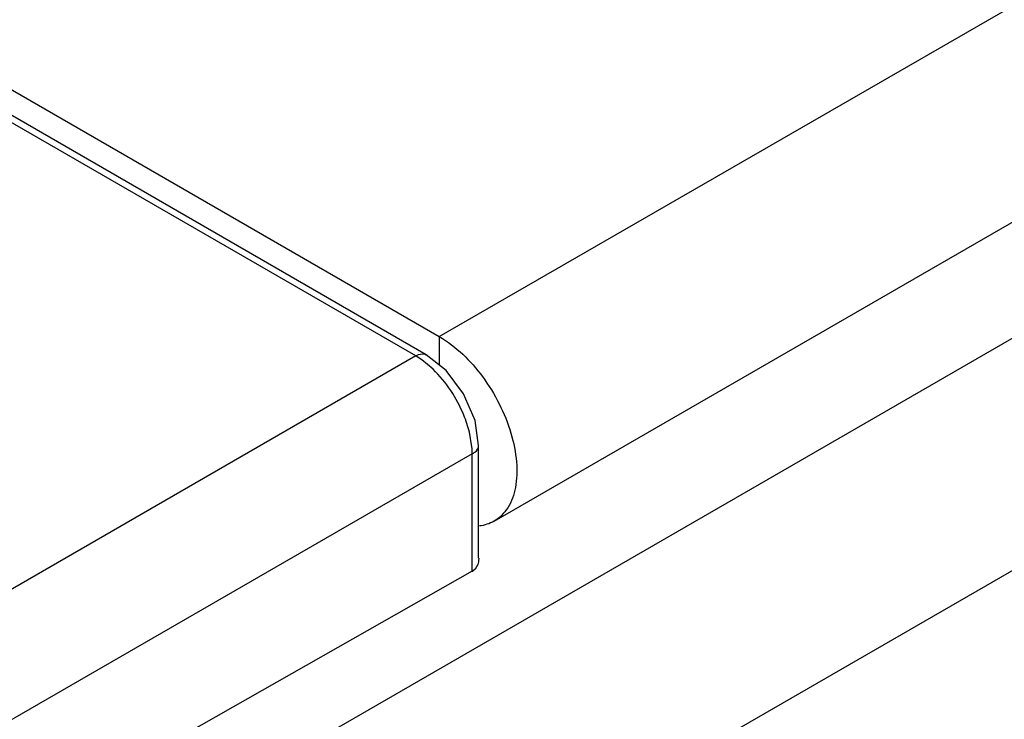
# Model space of a CAD drawing. Header units: inches. Extents: x 0 to 34, y 0 to 22.
# Tile 35 of 179: x 3.532 to 3.895, y 15.84 to 16.098. Entities that reach past the tile are written whole.
import ezdxf

# ---------------------------------------------------------------- set-up
doc = ezdxf.new("R2010")
doc.units = ezdxf.units.IN
doc.header["$LTSCALE"] = 1.87
doc.header["$MEASUREMENT"] = 0
doc.layers.get('0').update_dxf_attribs({"linetype": 'CONTINUOUS'})

msp = doc.modelspace()

# ---------------------------------------------------------------- linework, layer by layer
at = {"color": 3, "linetype": 'CONTINUOUS'}
for p, q in [((1.8838725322, 17.0219619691), (3.6864644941, 15.981167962)), ((3.6864644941, 15.981167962), (5.1874609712, 16.847824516)), ((3.7067154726, 15.9130274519), (5.2077119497, 16.7796840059)), ((3.6002155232, 15.8086720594), (5.2180616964, 16.7427961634)), ((3.6373386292, 15.7443729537), (5.2551848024, 16.6784970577))]:
    msp.add_line(p, q, dxfattribs=at)
at = {"color": 7, "linetype": 'CONTINUOUS'}
for p, q in [((3.6777979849, 15.9740199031), (3.4936803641, 16.0803271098)), ((3.6816712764, 15.9744944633), (3.4974283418, 16.0808740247)), ((3.6864644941, 15.981167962), (3.6864644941, 15.9706964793)), ((3.6777979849, 15.9740199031), (3.1763596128, 15.6844975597)), ((3.6841992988, 15.9690883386), (3.6800187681, 15.9725757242)), ((3.6985238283, 15.9405276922), (3.6975948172, 15.9458856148)), ((3.6986644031, 15.9378782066), (3.197226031, 15.6483558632)), ((3.6986644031, 15.8945229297), (3.6986644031, 15.9378782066)), ((3.7010118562, 15.8994129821), (3.7010118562, 15.9409953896)), ((3.6986644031, 15.8945229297), (3.5667343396, 15.8196343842))]:
    msp.add_line(p, q, dxfattribs=at)
msp.add_lwpolyline([(3.7010107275, 15.9409906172), (3.69966968, 15.950168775), (3.6954604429, 15.9600762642), (3.6889977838, 15.9686904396), (3.6816671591, 15.9744953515)], dxfattribs=at)
for centre, radius, start, end in [((3.6624947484, 15.9480577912), 0.0301366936, 54.4449790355, 59.4829899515), ((3.6685471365, 15.9376087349), 0.0301184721, 0.5126353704, 5.5615987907)]:
    msp.add_arc(centre, radius, start, end, dxfattribs=at)
msp.add_ellipse((3.6936299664, 15.8976456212), major_axis=(0.0073811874, 0.000171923), ratio=0.5922968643, start_param=-0.8340996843, end_param=-0.7730131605, dxfattribs=at)
at = {"color": 3, "linetype": 'CONTINUOUS'}
msp.add_open_spline([(3.6864644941, 15.981167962), (3.6927300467, 15.9775503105), (3.7037286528, 15.9666066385), (3.7123673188, 15.9497279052), (3.7153072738, 15.9353699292), (3.7150794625, 15.9258491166), (3.7124091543, 15.9179455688), (3.7087378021, 15.9141966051), (3.7067154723, 15.9130274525)], degree=3, knots=[0, 0, 0, 0, 0.2699168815, 0.5613324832, 0.695473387, 0.8131395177, 0.9128513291, 1, 1, 1, 1], dxfattribs=at)
at = {"color": 7, "linetype": 'CONTINUOUS'}
for points, knots in [([(3.6777979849, 15.9740199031), (3.6781334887, 15.9742271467), (3.6792967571, 15.9748385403), (3.6808559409, 15.9749646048), (3.6816683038, 15.9744973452)], [0, 0, 0, 0, 0.2961685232, 1, 1, 1, 1]), ([(3.6975948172, 15.9458856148), (3.6970634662, 15.948037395), (3.6942132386, 15.9565772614), (3.6890842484, 15.9643918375), (3.6841992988, 15.9690883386)], [0, 0, 0, 0, 0.2464645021, 1, 1, 1, 1]), ([(3.6986644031, 15.9378782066), (3.6990115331, 15.9380651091), (3.7001224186, 15.938766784), (3.7010110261, 15.9400535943), (3.7010128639, 15.940990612)], [0, 0, 0, 0, 0.2961450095, 1, 1, 1, 1]), ([(3.7010254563, 15.8994104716), (3.7010232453, 15.8989434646), (3.7008882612, 15.8972309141), (3.7000559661, 15.8954009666), (3.6989846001, 15.8947158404)], [0, 0, 0, 0, 0.2685965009, 1, 1, 1, 1])]:
    msp.add_open_spline(points, degree=3, knots=knots, dxfattribs=at)
at = {"color": 3, "linetype": 'CONTINUOUS'}
msp.add_open_spline([(3.7067154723, 15.9130274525), (3.7050655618, 15.9120736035), (3.7031738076, 15.9114777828), (3.7012818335, 15.9112487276)], degree=3, dxfattribs=at)

doc.saveas('drawing.dxf')
